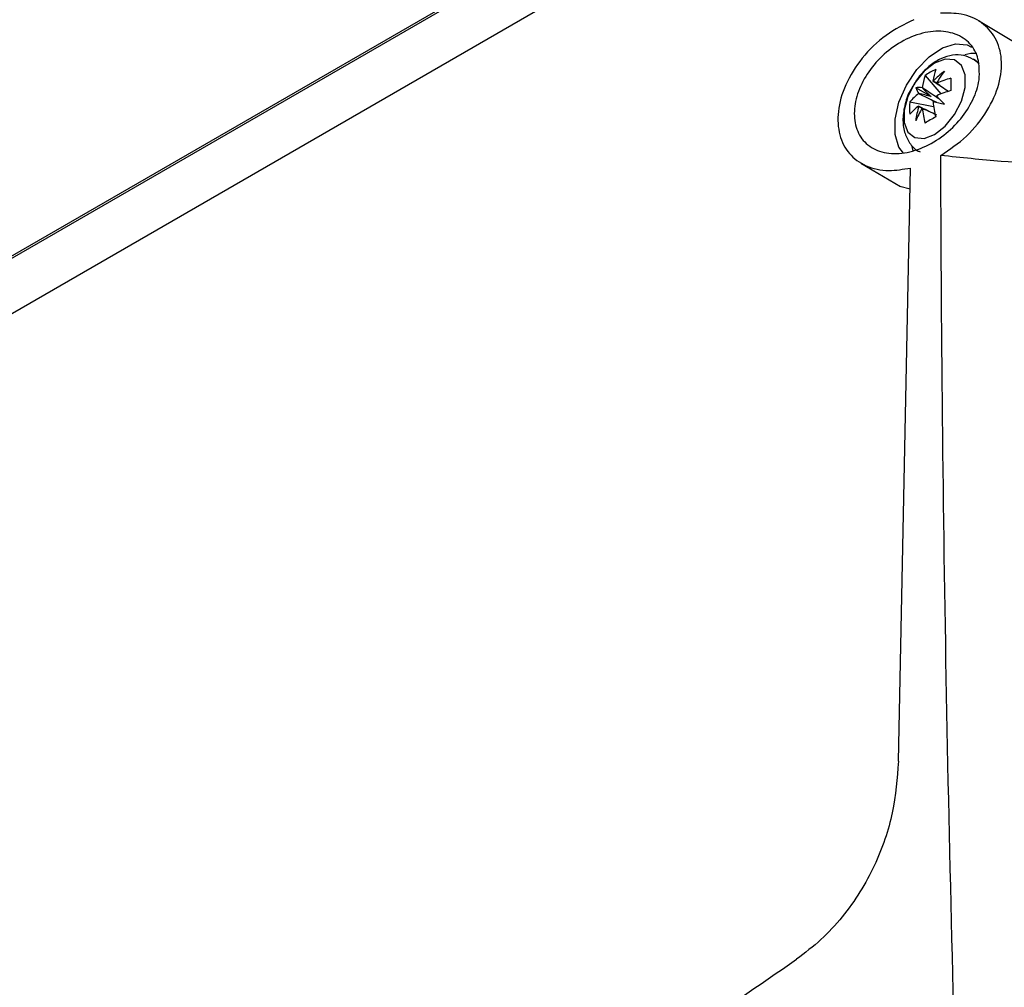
# Model space of a CAD drawing. Header units: millimetres. Extents: x -203 to 471, y -207 to 525.
# Tile 46 of 106: x 343 to 377, y -84 to -51. Entities that reach past the tile are written whole.
import ezdxf

# ---------------------------------------------------------------- set-up
doc = ezdxf.new("R2010")
doc.units = ezdxf.units.MM

msp = doc.modelspace()

# ---------------------------------------------------------------- linework, layer by layer
at = {"color": 7, "linetype": 'Continuous', "lineweight": 25}
for p, q in [((306.641, -80.151), (373.39, -41.618)), ((307.529, -79.563), (373.182, -41.662)), ((306.03, -82.386), (373.985, -43.156)), ((378.292, -52.41), (376.004, -51.023)), ((375.933, -52.388), (375.827, -52.327)), ((374.183, -52.888), (374.723, -53.511)), ((374.388, -53.604), (373.867, -53.303)), ((373.666, -53.784), (374.475, -53.94)), ((373.731, -55.294), (373.772, -55.443)), ((372.005, -55.863), (373.354, -56.661)), ((373.278, -76.215), (373.688, -56.031)), ((373.332, -56.645), (373.673, -56.741))]:
    msp.add_line(p, q, dxfattribs=at)
at = {"color": 7, "linetype": 'Continuous', "lineweight": 25, "flags": 128}
for points in [[(373.451, -55.521), (373.297, -55.318), (373.163, -54.895), (373.163, -54.371), (373.297, -53.794), (373.552, -53.214), (373.907, -52.683), (374.329, -52.248), (374.781, -51.948), (375.223, -51.809), (375.616, -51.844), (375.769, -51.918)], [(375.948, -52.135), (375.747, -52.139), (375.538, -52.184)], [(374.511, -54.889), (374.871, -54.608), (375.187, -54.215), (375.422, -53.756), (375.547, -53.288), (375.547, -52.866), (375.422, -52.542), (375.187, -52.355), (374.871, -52.327), (374.511, -52.461), (374.152, -52.742), (373.836, -53.135), (373.601, -53.593), (373.476, -54.062), (373.476, -54.483), (373.601, -54.807), (373.836, -54.995), (374.152, -55.023), (374.511, -54.889)], [(376.022, -52.503), (375.959, -52.429), (375.825, -52.326)]]:
    msp.add_lwpolyline(points, dxfattribs=at)
at = {"color": 7, "linetype": 'Continuous', "lineweight": 25}
for centre, radius, start, end in [((376.063, -53.538), 1.989, 160.9425, 172.7771), ((375.441, -54.646), 2.161, 114.4145, 125.5801), ((376.427, -53.328), 1.989, 160.9425, 172.7771), ((376.866, -55.395), 3.339, 127.3542, 136.0595), ((378.049, -55.151), 4.013, 143.0899, 149.9766), ((374.433, -53.273), 0.197, 81.617, 83.8276), ((374.42, -53.266), 0.197, 36.1634, 38.3737), ((376.141, -56.771), 3.944, 105.832, 113.3246), ((381.501, -53.187), 6.44, 178.129, 181.871), ((375.168, -55.087), 1.988, 127.2203, 139.0558), ((373.997, -54.163), 0.869, 84.3613, 98.5922), ((374.677, -52.986), 0.869, 201.3928, 215.6261), ((374.733, -53.808), 0.826, 157.5242, 158.3738), ((374.738, -53.8), 0.826, 141.626, 142.4756), ((373.811, -53.266), 0.826, 337.5242, 338.3738), ((481.856, 46.779), 146.906, 223.09094, 223.24249), ((376.141, -57.192), 3.944, 105.832, 113.3246), ((375.818, -53.994), 2.161, 174.4175, 185.5825), ((373.807, -53.273), 0.826, 321.626, 322.4756), ((378.372, -53.328), 3.944, 186.6728, 194.166), ((340.713, -198.826), 148.924, 76.75243, 76.90192), ((375.168, -55.507), 1.988, 127.2203, 139.0558), ((377.178, -54.854), 3.339, 163.9403, 172.6457), ((377.558, -56), 4.012, 150.0234, 156.9104), ((374.124, -53.808), 0.197, 216.1634, 218.3737), ((374.111, -53.8), 0.197, 261.617, 263.8276), ((378.008, -53.538), 3.944, 186.6728, 194.166), ((377.584, -59.973), 6.441, 118.1267, 121.868)]:
    msp.add_arc(centre, radius, start, end, dxfattribs=at)
for centre, major_axis, ratio, start_param, end_param in [((374.361, -53.558), (1.702, -1.074), 0.229118, 1.52409, 1.655403), ((374.335, -53.741), (1.794, -0.495), 0.078991, 1.562573, 1.797176), ((374.481, -53.488), (1.326, -1.306), 0.078957, 4.485994, 4.720597), ((374.335, -53.603), (1.781, -0.937), 0.229122, 4.627769, 4.759536)]:
    msp.add_ellipse(centre, major_axis=major_axis, ratio=ratio, start_param=start_param, end_param=end_param, dxfattribs=at)
for points, knots in [([(374.72, -55.606), (375.022, -55.401), (375.627, -54.989), (376.325, -54.114), (376.74, -53.187), (376.829, -52.312), (376.616, -51.58), (376.135, -51.046), (375.474, -50.756), (374.954, -50.761), (374.715, -50.764)], [0, 0, 0, 0, 0.135749, 0.271677, 0.402368, 0.526311, 0.646611, 0.767723, 0.89334, 1, 1, 1, 1]), ([(373.801, -50.985), (373.479, -51.144), (372.835, -51.463), (372.017, -52.265), (371.446, -53.181), (371.186, -54.105), (371.238, -54.925), (371.573, -55.574), (372.159, -55.999), (372.895, -56.163), (373.44, -56.073), (373.688, -56.031)], [0, 0, 0, 0, 0.121087, 0.242304, 0.359655, 0.471246, 0.578686, 0.685019, 0.793359, 0.905911, 1, 1, 1, 1]), ([(376.005, -52.384), (376.028, -52.625), (376.069, -53.072), (375.796, -53.803), (375.355, -54.453), (374.746, -55.008), (374.032, -55.403), (373.29, -55.579), (372.617, -55.503), (372.102, -55.184), (371.804, -54.669), (371.746, -54.028), (371.92, -53.336), (372.303, -52.66), (372.861, -52.064), (373.545, -51.614), (374.286, -51.367), (374.995, -51.366), (375.573, -51.619), (375.893, -52.003), (375.978, -52.293), (376.005, -52.384)], [0, 0, 0, 0, 0.059354, 0.1102798, 0.1618531, 0.2150033, 0.2699601, 0.3261619, 0.3824745, 0.4377326, 0.4913122, 0.5433614, 0.5946226, 0.646075, 0.6986021, 0.7527241, 0.8083798, 0.8648233, 0.920815, 0.975212, 1, 1, 1, 1]), ([(375.818, -52.336), (375.715, -52.284), (375.497, -52.174), (375.113, -52.18), (374.725, -52.294), (374.345, -52.533), (373.994, -52.873), (373.82, -53.163), (373.737, -53.302)], [0, 0, 0, 0, 0.139778, 0.298163, 0.459171, 0.634875, 0.825215, 1, 1, 1, 1]), ([(374.976, -53.429), (374.832, -53.332), (374.658, -53.214), (374.484, -53.097), (374.454, -53.078)], [0, 0, 0, 0, 0.828703, 1, 1, 1, 1]), ([(374.579, -53.149), (374.606, -53.168), (374.742, -53.26), (374.876, -53.352), (374.984, -53.426)], [0, 0, 0, 0, 0.202063, 1, 1, 1, 1]), ([(373.737, -53.302), (373.727, -53.316), (373.618, -53.48), (373.495, -53.851), (373.411, -54.347), (373.465, -54.804), (373.64, -55.172), (373.839, -55.411), (373.99, -55.47), (374.02, -55.481)], [0, 0, 0, 0, 0.019741, 0.223737, 0.434247, 0.62199, 0.793679, 0.958815, 1, 1, 1, 1]), ([(374.582, -53.804), (374.408, -53.72), (374.203, -53.62), (373.998, -53.519), (373.966, -53.504)], [0, 0, 0, 0, 0.8428951, 1, 1, 1, 1]), ([(374.09, -53.288), (374.12, -53.308), (374.309, -53.435), (374.498, -53.563), (374.658, -53.67)], [0, 0, 0, 0, 0.1572793, 1, 1, 1, 1]), ([(373.966, -53.924), (373.998, -53.94), (374.199, -54.039), (374.402, -54.137), (374.572, -54.22)], [0, 0, 0, 0, 0.1596004, 1, 1, 1, 1]), ([(374.568, -54.226), (374.439, -54.164), (374.279, -54.088), (374.12, -54.01), (374.09, -53.996)], [0, 0, 0, 0, 0.813198, 1, 1, 1, 1]), ([(375.573, -97.234), (375.557, -96.797), (375.303, -89.997), (374.927, -76.89), (374.749, -63.498), (374.723, -56.427), (374.72, -55.606)], [0, 0, 0, 0, 0.0311838, 0.4856768, 0.9403236, 1, 1, 1, 1]), ([(380.186, -55.786), (379.653, -55.828), (378.575, -55.912), (376.734, -55.818), (375.412, -55.679), (374.72, -55.606)], [0, 0, 0, 0, 0.317971, 0.643119, 1, 1, 1, 1]), ([(373.278, -76.215), (373.236, -76.793), (373.152, -77.953), (372.629, -79.483), (371.99, -80.668), (371.381, -81.52), (370.655, -82.309), (370.097, -82.732), (369.814, -82.946)], [0, 0, 0, 0, 0.244543, 0.491259, 0.616503, 0.742545, 0.869707, 1, 1, 1, 1]), ([(308.169, -118.534), (309.262, -118.091), (311.449, -117.206), (314.718, -115.757), (317.863, -114.289), (321.367, -112.58), (325.565, -110.43), (330.539, -107.747), (335.732, -104.811), (341.111, -101.643), (346.643, -98.262), (352.006, -94.873), (357.163, -91.522), (361.719, -88.49), (365.94, -85.627), (368.526, -83.838), (369.814, -82.946)], [0, 0, 0, 0, 0.0699128, 0.1399668, 0.1948752, 0.2497296, 0.3328601, 0.4162129, 0.4999946, 0.5837421, 0.6671481, 0.7505214, 0.820736, 0.8909854, 0.9456886, 1, 1, 1, 1])]:
    msp.add_open_spline(points, degree=3, knots=knots, dxfattribs=at)

doc.saveas('drawing.dxf')
